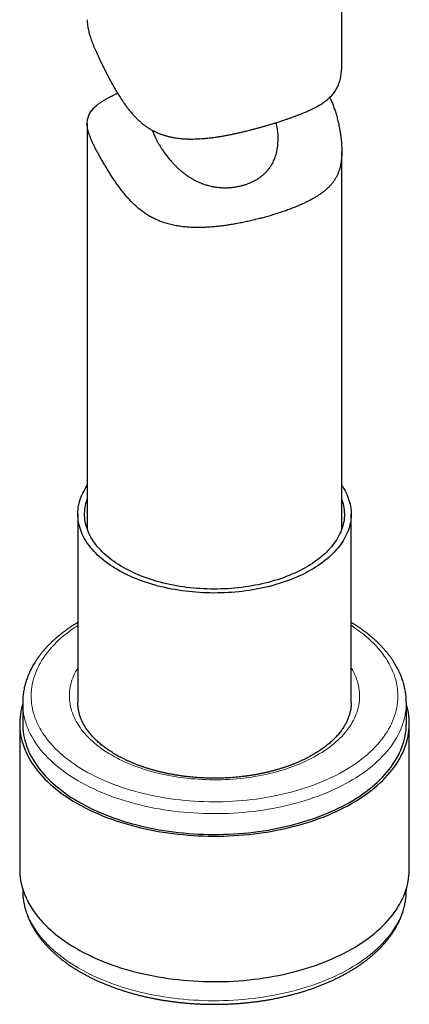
# Model space of a CAD drawing. Header units: millimetres. Extents: x 8 to 761, y 12 to 733.
# Tile 55 of 99: x 706 to 729, y 102 to 160. Entities that reach past the tile are written whole.
import ezdxf

# ---------------------------------------------------------------- set-up
doc = ezdxf.new("R2010")
doc.units = ezdxf.units.MM

msp = doc.modelspace()

# ---------------------------------------------------------------- linework, layer by layer
at = {"color": 7, "linetype": 'Continuous', "lineweight": 30}
for p, q in [((725.236, 156.943), (725.236, 160.565)), ((710.236, 153.426), (710.236, 129.532)), ((725.236, 129.532), (725.236, 151.775)), ((709.686, 130.403), (709.686, 119.279)), ((725.786, 119.279), (725.786, 130.403)), ((706.436, 119.279), (706.436, 118.054)), ((725.786, 119.277), (725.786, 119.279)), ((729.036, 118.054), (729.036, 119.279)), ((706.261, 118.054), (706.261, 109.48)), ((729.211, 109.48), (729.211, 118.054)), ((706.436, 108.328), (706.436, 108.256)), ((729.036, 108.256), (729.036, 108.328)), ((729.036, 108.256), (729.036, 108.259))]:
    msp.add_line(p, q, dxfattribs=at)
at = {"color": 7, "linetype": 'Continuous', "lineweight": 30, "flags": 128}
for points in [[(725.236, 132.091), (725.266, 132.046), (725.338, 131.931), (725.404, 131.816), (725.466, 131.699), (725.522, 131.582), (725.573, 131.464), (725.618, 131.345), (725.658, 131.226), (725.693, 131.106), (725.722, 130.985), (725.746, 130.864), (725.764, 130.743), (725.777, 130.622), (725.784, 130.5), (725.785, 130.379), (725.782, 130.257), (725.772, 130.135), (725.757, 130.014), (725.737, 129.893), (725.711, 129.772), (725.68, 129.652), (725.643, 129.532), (725.601, 129.413), (725.553, 129.294), (725.5, 129.177), (725.442, 129.06), (725.379, 128.944), (725.31, 128.829), (725.236, 128.715), (725.157, 128.602), (725.073, 128.491), (724.983, 128.38), (724.889, 128.271), (724.79, 128.164), (724.686, 128.058), (724.577, 127.954), (724.464, 127.851), (724.346, 127.751), (724.224, 127.652), (724.097, 127.555), (723.965, 127.459), (723.83, 127.366), (723.69, 127.275), (723.546, 127.186), (723.398, 127.1), (723.246, 127.015), (723.091, 126.933), (722.932, 126.853), (722.769, 126.776), (722.603, 126.701), (722.433, 126.629), (722.261, 126.559), (722.085, 126.492), (721.906, 126.428), (721.724, 126.366), (721.54, 126.307), (721.353, 126.251), (721.163, 126.198), (720.972, 126.148), (720.778, 126.1), (720.581, 126.056), (720.383, 126.014), (720.183, 125.976), (719.982, 125.94), (719.779, 125.908), (719.574, 125.878), (719.368, 125.852), (719.161, 125.829), (718.954, 125.809), (718.745, 125.792), (718.535, 125.779), (718.326, 125.768), (718.115, 125.761), (717.905, 125.757), (717.694, 125.756), (717.483, 125.758), (717.273, 125.763), (717.062, 125.772), (716.853, 125.784), (716.643, 125.799), (716.435, 125.817), (716.228, 125.838), (716.021, 125.862), (715.816, 125.89), (715.612, 125.92), (715.409, 125.954), (715.208, 125.99), (715.009, 126.03), (714.812, 126.073), (714.616, 126.119), (714.423, 126.167), (714.232, 126.219), (714.044, 126.273), (713.858, 126.33), (713.674, 126.39), (713.494, 126.453), (713.316, 126.518), (713.142, 126.587), (712.97, 126.657), (712.802, 126.731), (712.637, 126.806), (712.476, 126.885), (712.318, 126.965), (712.164, 127.048), (712.014, 127.134), (711.868, 127.221), (711.725, 127.311), (711.587, 127.403), (711.453, 127.497), (711.324, 127.593), (711.199, 127.691), (711.078, 127.79), (710.962, 127.892), (710.85, 127.995), (710.743, 128.1), (710.641, 128.206), (710.544, 128.314), (710.452, 128.424), (710.365, 128.535), (710.282, 128.647), (710.205, 128.76), (710.133, 128.874), (710.067, 128.99), (710.005, 129.106), (709.949, 129.223), (709.898, 129.341), (709.853, 129.46), (709.813, 129.58), (709.778, 129.7), (709.749, 129.82), (709.725, 129.941), (709.707, 130.062), (709.695, 130.184), (709.687, 130.305), (709.686, 130.427), (709.69, 130.548), (709.699, 130.67), (709.714, 130.791), (709.734, 130.912), (709.76, 131.033), (709.791, 131.153), (709.828, 131.273), (709.87, 131.392), (709.918, 131.511), (709.971, 131.629), (710.029, 131.746), (710.093, 131.862), (710.161, 131.977), (710.235, 132.091), (710.236, 132.091)], [(725.236, 131.273), (725.246, 131.243), (725.282, 131.127), (725.313, 131.01), (725.338, 130.893), (725.358, 130.775), (725.373, 130.658), (725.382, 130.54), (725.385, 130.422), (725.384, 130.304), (725.376, 130.186), (725.364, 130.068), (725.345, 129.95), (725.322, 129.833), (725.293, 129.716), (725.258, 129.6), (725.218, 129.484), (725.173, 129.369), (725.122, 129.254), (725.067, 129.141), (725.005, 129.028), (724.939, 128.916), (724.868, 128.806), (724.791, 128.696), (724.71, 128.588), (724.623, 128.481), (724.532, 128.375), (724.435, 128.271), (724.334, 128.168), (724.228, 128.067), (724.118, 127.968), (724.003, 127.87), (723.883, 127.775), (723.76, 127.681), (723.631, 127.589), (723.499, 127.499), (723.362, 127.411), (723.222, 127.325), (723.077, 127.241), (722.929, 127.16), (722.777, 127.081), (722.621, 127.004), (722.462, 126.93), (722.3, 126.859), (722.134, 126.789), (721.965, 126.723), (721.793, 126.659), (721.618, 126.598), (721.441, 126.539), (721.26, 126.483), (721.078, 126.43), (720.893, 126.38), (720.705, 126.333), (720.516, 126.288), (720.324, 126.247), (720.131, 126.208), (719.936, 126.173), (719.739, 126.141), (719.541, 126.111), (719.341, 126.085), (719.141, 126.062), (718.939, 126.041), (718.737, 126.024), (718.534, 126.011), (718.33, 126), (718.126, 125.992), (717.922, 125.988), (717.717, 125.986), (717.513, 125.988), (717.308, 125.993), (717.104, 126.002), (716.901, 126.013), (716.698, 126.027), (716.495, 126.045), (716.294, 126.066), (716.094, 126.089), (715.895, 126.116), (715.697, 126.146), (715.5, 126.179), (715.306, 126.215), (715.113, 126.254), (714.921, 126.296), (714.732, 126.341), (714.545, 126.389), (714.36, 126.44), (714.178, 126.493), (713.998, 126.549), (713.821, 126.608), (713.647, 126.67), (713.475, 126.735), (713.307, 126.802), (713.142, 126.871), (712.98, 126.943), (712.822, 127.018), (712.667, 127.095), (712.515, 127.175), (712.368, 127.256), (712.224, 127.34), (712.084, 127.426), (711.948, 127.515), (711.816, 127.605), (711.689, 127.697), (711.566, 127.792), (711.447, 127.888), (711.333, 127.986), (711.223, 128.085), (711.118, 128.187), (711.018, 128.29), (710.923, 128.394), (710.832, 128.5), (710.746, 128.607), (710.666, 128.716), (710.59, 128.825), (710.52, 128.936), (710.454, 129.048), (710.394, 129.161), (710.339, 129.275), (710.29, 129.389), (710.245, 129.505), (710.207, 129.62), (710.173, 129.737), (710.145, 129.854), (710.122, 129.971), (710.105, 130.089), (710.093, 130.207), (710.087, 130.325), (710.086, 130.443), (710.09, 130.561), (710.101, 130.679), (710.116, 130.797), (710.137, 130.914), (710.163, 131.031), (710.195, 131.148), (710.232, 131.264), (710.236, 131.273)], [(706.436, 119.207), (706.411, 119.124), (706.367, 118.953), (706.33, 118.781), (706.301, 118.608), (706.28, 118.435), (706.266, 118.262), (706.261, 118.088), (706.263, 117.915), (706.273, 117.742), (706.291, 117.569), (706.317, 117.396), (706.351, 117.224), (706.393, 117.052), (706.442, 116.881), (706.499, 116.71), (706.564, 116.541), (706.636, 116.373), (706.716, 116.206), (706.804, 116.04), (706.899, 115.875), (707.002, 115.712), (707.111, 115.551), (707.229, 115.391), (707.353, 115.233), (707.484, 115.077), (707.623, 114.923), (707.768, 114.772), (707.921, 114.622), (708.08, 114.475), (708.245, 114.33), (708.417, 114.188), (708.596, 114.049), (708.78, 113.912), (708.971, 113.778), (709.168, 113.647), (709.371, 113.519), (709.58, 113.394), (709.794, 113.273), (710.013, 113.154), (710.238, 113.039), (710.468, 112.928), (710.703, 112.82), (710.943, 112.715), (711.187, 112.614), (711.436, 112.517), (711.689, 112.424), (711.947, 112.334), (712.208, 112.249), (712.473, 112.167), (712.742, 112.09), (713.014, 112.016), (713.289, 111.947), (713.568, 111.882), (713.849, 111.821), (714.133, 111.765), (714.419, 111.712), (714.708, 111.664), (714.999, 111.621), (715.292, 111.582), (715.586, 111.547), (715.882, 111.517), (716.179, 111.491), (716.477, 111.47), (716.776, 111.453), (717.076, 111.441), (717.376, 111.433), (717.676, 111.43), (717.976, 111.431), (718.277, 111.437), (718.577, 111.448), (718.876, 111.462), (719.174, 111.482), (719.472, 111.506), (719.768, 111.534), (720.063, 111.567), (720.356, 111.605), (720.648, 111.647), (720.938, 111.693), (721.225, 111.743), (721.51, 111.798), (721.792, 111.857), (722.072, 111.921), (722.348, 111.989), (722.622, 112.06), (722.892, 112.136), (723.159, 112.216), (723.421, 112.3), (723.68, 112.388), (723.935, 112.48), (724.186, 112.575), (724.432, 112.675), (724.674, 112.778), (724.911, 112.884), (725.143, 112.995), (725.369, 113.108), (725.591, 113.225), (725.807, 113.346), (726.018, 113.469), (726.223, 113.596), (726.422, 113.726), (726.616, 113.859), (726.803, 113.994), (726.984, 114.133), (727.159, 114.274), (727.327, 114.417), (727.488, 114.564), (727.643, 114.712), (727.791, 114.863), (727.933, 115.016), (728.067, 115.171), (728.194, 115.328), (728.314, 115.487), (728.427, 115.648), (728.532, 115.81), (728.63, 115.974), (728.721, 116.14), (728.804, 116.306), (728.879, 116.474), (728.947, 116.643), (729.007, 116.813), (729.06, 116.984), (729.104, 117.155), (729.141, 117.327), (729.17, 117.5), (729.192, 117.673), (729.205, 117.846), (729.21, 118.02), (729.208, 118.193), (729.198, 118.366), (729.18, 118.54), (729.154, 118.712), (729.12, 118.885), (729.078, 119.056), (729.036, 119.207)], [(706.436, 118.054), (706.438, 117.917), (706.448, 117.746), (706.466, 117.576), (706.491, 117.406), (706.525, 117.236), (706.566, 117.067), (706.614, 116.899), (706.67, 116.731), (706.734, 116.564), (706.806, 116.398), (706.884, 116.234), (706.971, 116.07), (707.064, 115.908), (707.165, 115.748), (707.273, 115.589), (707.389, 115.432), (707.511, 115.276), (707.641, 115.123), (707.777, 114.971), (707.92, 114.822), (708.07, 114.675), (708.227, 114.53), (708.39, 114.387), (708.559, 114.247), (708.735, 114.11), (708.917, 113.975), (709.105, 113.843), (709.299, 113.714), (709.499, 113.588), (709.704, 113.465), (709.915, 113.346), (710.131, 113.229), (710.352, 113.116), (710.579, 113.006), (710.81, 112.899), (711.046, 112.797), (711.287, 112.697), (711.532, 112.602), (711.781, 112.51), (712.035, 112.422), (712.292, 112.337), (712.553, 112.257), (712.818, 112.181), (713.086, 112.109), (713.357, 112.04), (713.631, 111.976), (713.908, 111.916), (714.188, 111.861), (714.47, 111.809), (714.754, 111.762), (715.041, 111.719), (715.329, 111.68), (715.619, 111.646), (715.91, 111.616), (716.203, 111.591), (716.496, 111.57), (716.791, 111.554), (717.086, 111.542), (717.381, 111.534), (717.677, 111.531), (717.973, 111.532), (718.268, 111.538), (718.564, 111.548), (718.858, 111.563), (719.152, 111.582), (719.445, 111.606), (719.737, 111.634), (720.028, 111.666), (720.316, 111.703), (720.604, 111.744), (720.889, 111.79), (721.172, 111.84), (721.452, 111.894), (721.73, 111.952), (722.006, 112.014), (722.278, 112.081), (722.547, 112.152), (722.813, 112.226), (723.076, 112.305), (723.335, 112.388), (723.59, 112.474), (723.841, 112.565), (724.088, 112.659), (724.33, 112.757), (724.568, 112.858), (724.801, 112.963), (725.03, 113.072), (725.253, 113.184), (725.471, 113.299), (725.684, 113.418), (725.892, 113.539), (726.094, 113.664), (726.29, 113.792), (726.48, 113.923), (726.665, 114.056), (726.843, 114.192), (727.015, 114.331), (727.18, 114.473), (727.34, 114.617), (727.492, 114.763), (727.638, 114.912), (727.777, 115.062), (727.909, 115.215), (728.035, 115.37), (728.153, 115.526), (728.264, 115.685), (728.368, 115.845), (728.464, 116.006), (728.553, 116.169), (728.635, 116.333), (728.71, 116.498), (728.776, 116.665), (728.836, 116.832), (728.887, 117), (728.931, 117.169), (728.967, 117.339), (728.996, 117.509), (729.017, 117.679), (729.03, 117.849), (729.035, 118.02), (729.036, 118.054)], [(706.261, 109.48), (706.263, 109.341), (706.273, 109.168), (706.291, 108.995), (706.317, 108.822), (706.351, 108.65), (706.393, 108.478), (706.442, 108.307), (706.499, 108.137), (706.564, 107.967), (706.636, 107.799), (706.716, 107.632), (706.804, 107.466), (706.899, 107.302), (707.002, 107.139), (707.111, 106.977), (707.229, 106.817), (707.353, 106.66), (707.484, 106.504), (707.623, 106.35), (707.768, 106.198), (707.921, 106.049), (708.08, 105.901), (708.245, 105.757), (708.417, 105.615), (708.596, 105.475), (708.78, 105.338), (708.971, 105.204), (709.168, 105.073), (709.371, 104.945), (709.58, 104.821), (709.794, 104.699), (710.013, 104.581), (710.238, 104.466), (710.468, 104.354), (710.703, 104.246), (710.943, 104.141), (711.187, 104.041), (711.436, 103.944), (711.689, 103.85), (711.947, 103.761), (712.208, 103.675), (712.473, 103.594), (712.742, 103.516), (713.014, 103.443), (713.289, 103.374), (713.568, 103.308), (713.849, 103.248), (714.133, 103.191), (714.419, 103.139), (714.708, 103.091), (714.999, 103.047), (715.292, 103.008), (715.586, 102.973), (715.882, 102.943), (716.179, 102.917), (716.477, 102.896), (716.776, 102.879), (717.076, 102.867), (717.376, 102.859), (717.676, 102.856), (717.976, 102.857), (718.277, 102.863), (718.577, 102.874), (718.876, 102.889), (719.174, 102.908), (719.472, 102.932), (719.768, 102.961), (720.063, 102.994), (720.356, 103.031), (720.648, 103.073), (720.938, 103.119), (721.225, 103.17), (721.51, 103.225), (721.792, 103.284), (722.072, 103.347), (722.348, 103.415), (722.622, 103.487), (722.892, 103.563), (723.159, 103.642), (723.421, 103.726), (723.68, 103.814), (723.935, 103.906), (724.186, 104.002), (724.432, 104.101), (724.674, 104.204), (724.911, 104.311), (725.143, 104.421), (725.369, 104.535), (725.591, 104.652), (725.807, 104.772), (726.018, 104.896), (726.223, 105.022), (726.422, 105.152), (726.616, 105.285), (726.803, 105.421), (726.984, 105.559), (727.159, 105.7), (727.327, 105.844), (727.488, 105.99), (727.643, 106.138), (727.791, 106.289), (727.933, 106.442), (728.067, 106.598), (728.194, 106.755), (728.314, 106.914), (728.427, 107.074), (728.532, 107.237), (728.63, 107.401), (728.721, 107.566), (728.804, 107.733), (728.879, 107.901), (728.947, 108.07), (729.007, 108.239), (729.06, 108.41), (729.104, 108.582), (729.141, 108.754), (729.17, 108.926), (729.192, 109.099), (729.205, 109.273), (729.21, 109.446), (729.211, 109.48)]]:
    msp.add_lwpolyline(points, dxfattribs=at)
at = {"color": 252, "linetype": 'Continuous', "lineweight": 0, "flags": 128}
for points in [[(709.686, 123.844), (709.56, 123.761), (709.378, 123.636), (709.202, 123.508), (709.031, 123.378), (708.867, 123.245), (708.709, 123.11), (708.556, 122.972), (708.411, 122.832), (708.271, 122.69), (708.138, 122.546), (708.012, 122.4), (707.892, 122.253), (707.779, 122.103), (707.673, 121.952), (707.574, 121.799), (707.482, 121.645), (707.396, 121.489), (707.318, 121.332), (707.247, 121.174), (707.183, 121.015), (707.127, 120.855), (707.077, 120.694), (707.035, 120.533), (707.001, 120.371), (706.973, 120.209), (706.953, 120.046), (706.941, 119.883), (706.936, 119.72), (706.938, 119.556), (706.948, 119.393), (706.965, 119.23), (706.989, 119.068), (707.021, 118.905), (707.06, 118.744), (707.106, 118.583), (707.16, 118.423), (707.221, 118.263), (707.289, 118.105), (707.365, 117.947), (707.447, 117.791), (707.536, 117.636), (707.633, 117.483), (707.736, 117.331), (707.847, 117.181), (707.964, 117.032), (708.087, 116.886), (708.218, 116.741), (708.355, 116.598), (708.498, 116.457), (708.648, 116.319), (708.803, 116.182), (708.965, 116.049), (709.133, 115.917), (709.307, 115.789), (709.487, 115.663), (709.672, 115.539), (709.863, 115.419), (710.059, 115.301), (710.261, 115.187), (710.467, 115.076), (710.679, 114.967), (710.895, 114.862), (711.117, 114.761), (711.342, 114.662), (711.572, 114.567), (711.807, 114.476), (712.045, 114.388), (712.287, 114.304), (712.533, 114.224), (712.783, 114.147), (713.036, 114.074), (713.292, 114.005), (713.551, 113.94), (713.813, 113.878), (714.078, 113.821), (714.345, 113.768), (714.615, 113.718), (714.886, 113.673), (715.16, 113.632), (715.435, 113.596), (715.712, 113.563), (715.991, 113.534), (716.27, 113.51), (716.551, 113.49), (716.832, 113.474), (717.114, 113.463), (717.397, 113.456), (717.68, 113.453), (717.962, 113.454), (718.245, 113.459), (718.527, 113.469), (718.809, 113.483), (719.09, 113.502), (719.37, 113.524), (719.649, 113.551), (719.926, 113.582), (720.202, 113.617), (720.477, 113.657), (720.749, 113.7), (721.02, 113.748), (721.288, 113.799), (721.554, 113.855), (721.817, 113.915), (722.077, 113.978), (722.334, 114.046), (722.589, 114.117), (722.84, 114.193), (723.087, 114.272), (723.331, 114.354), (723.571, 114.441), (723.806, 114.531), (724.038, 114.624), (724.266, 114.721), (724.489, 114.822), (724.707, 114.925), (724.92, 115.032), (725.129, 115.142), (725.333, 115.256), (725.531, 115.372), (725.724, 115.491), (725.911, 115.614), (726.093, 115.738), (726.27, 115.866), (726.44, 115.996), (726.604, 116.129), (726.763, 116.264), (726.915, 116.402), (727.06, 116.542), (727.2, 116.684), (727.333, 116.828), (727.459, 116.974), (727.579, 117.122), (727.692, 117.271), (727.798, 117.423), (727.897, 117.576), (727.99, 117.73), (728.075, 117.885), (728.153, 118.042), (728.224, 118.2), (728.288, 118.359), (728.344, 118.519), (728.394, 118.68), (728.436, 118.841), (728.47, 119.003), (728.498, 119.166), (728.518, 119.329), (728.53, 119.492), (728.535, 119.655), (728.533, 119.818), (728.524, 119.981), (728.507, 120.144), (728.482, 120.307), (728.45, 120.469), (728.411, 120.631), (728.365, 120.792), (728.311, 120.952), (728.25, 121.111), (728.182, 121.27), (728.107, 121.427), (728.024, 121.583), (727.935, 121.738), (727.838, 121.891), (727.735, 122.043), (727.625, 122.193), (727.507, 122.342), (727.384, 122.489), (727.253, 122.634), (727.117, 122.776), (726.973, 122.917), (726.824, 123.056), (726.668, 123.192), (726.506, 123.326), (726.338, 123.457), (726.164, 123.586), (725.984, 123.712), (725.799, 123.835), (725.786, 123.844)], [(725.786, 121.35), (725.81, 121.311), (725.881, 121.188), (725.946, 121.064), (726.006, 120.94), (726.06, 120.814), (726.108, 120.688), (726.15, 120.561), (726.187, 120.434), (726.218, 120.306), (726.243, 120.178), (726.263, 120.049), (726.276, 119.92), (726.284, 119.791), (726.285, 119.662), (726.281, 119.532), (726.271, 119.403), (726.256, 119.274), (726.234, 119.146), (726.207, 119.018), (726.173, 118.89), (726.134, 118.763), (726.089, 118.636), (726.039, 118.51), (725.983, 118.385), (725.921, 118.261), (725.853, 118.138), (725.78, 118.015), (725.702, 117.894), (725.618, 117.775), (725.528, 117.656), (725.433, 117.539), (725.333, 117.424), (725.228, 117.31), (725.118, 117.197), (725.002, 117.086), (724.882, 116.977), (724.757, 116.87), (724.626, 116.765), (724.492, 116.662), (724.352, 116.561), (724.208, 116.462), (724.06, 116.365), (723.907, 116.271), (723.75, 116.179), (723.589, 116.089), (723.424, 116.002), (723.255, 115.917), (723.082, 115.835), (722.905, 115.756), (722.725, 115.679), (722.542, 115.605), (722.355, 115.534), (722.165, 115.465), (721.972, 115.4), (721.776, 115.337), (721.578, 115.278), (721.376, 115.221), (721.173, 115.168), (720.966, 115.117), (720.758, 115.07), (720.548, 115.026), (720.335, 114.985), (720.121, 114.947), (719.906, 114.913), (719.688, 114.882), (719.47, 114.854), (719.25, 114.829), (719.029, 114.808), (718.808, 114.79), (718.585, 114.776), (718.362, 114.765), (718.139, 114.757), (717.915, 114.752), (717.691, 114.751), (717.467, 114.754), (717.244, 114.76), (717.021, 114.769), (716.798, 114.781), (716.576, 114.797), (716.354, 114.816), (716.134, 114.839), (715.915, 114.865), (715.697, 114.894), (715.48, 114.926), (715.265, 114.962), (715.051, 115.001), (714.84, 115.043), (714.63, 115.088), (714.423, 115.137), (714.217, 115.189), (714.015, 115.243), (713.814, 115.301), (713.617, 115.362), (713.422, 115.425), (713.23, 115.492), (713.042, 115.562), (712.856, 115.634), (712.674, 115.709), (712.496, 115.787), (712.32, 115.867), (712.149, 115.951), (711.982, 116.036), (711.818, 116.125), (711.659, 116.215), (711.503, 116.308), (711.352, 116.404), (711.205, 116.501), (711.063, 116.601), (710.925, 116.703), (710.792, 116.807), (710.664, 116.913), (710.541, 117.02), (710.422, 117.13), (710.309, 117.241), (710.201, 117.355), (710.097, 117.469), (709.999, 117.585), (709.907, 117.703), (709.82, 117.822), (709.738, 117.942), (709.661, 118.064), (709.59, 118.186), (709.525, 118.31), (709.466, 118.434), (709.412, 118.56), (709.363, 118.686), (709.321, 118.813), (709.284, 118.94), (709.253, 119.068), (709.228, 119.197), (709.209, 119.325), (709.195, 119.454), (709.187, 119.584), (709.186, 119.713), (709.19, 119.842), (709.2, 119.971), (709.216, 120.1), (709.237, 120.229), (709.265, 120.357), (709.298, 120.485), (709.337, 120.612), (709.382, 120.738), (709.432, 120.864), (709.488, 120.989), (709.55, 121.114), (709.618, 121.237), (709.686, 121.35)], [(729.036, 119.278), (729.035, 119.245), (729.03, 119.074), (729.017, 118.904), (728.996, 118.733), (728.967, 118.563), (728.931, 118.394), (728.887, 118.225), (728.836, 118.057), (728.776, 117.89), (728.71, 117.723), (728.635, 117.558), (728.553, 117.394), (728.464, 117.231), (728.368, 117.069), (728.264, 116.91), (728.153, 116.751), (728.035, 116.595), (727.909, 116.44), (727.777, 116.287), (727.638, 116.137), (727.492, 115.988), (727.34, 115.842), (727.18, 115.698), (727.015, 115.556), (726.843, 115.417), (726.665, 115.281), (726.48, 115.147), (726.29, 115.017), (726.094, 114.889), (725.892, 114.764), (725.684, 114.642), (725.471, 114.524), (725.253, 114.409), (725.03, 114.297), (724.801, 114.188), (724.568, 114.083), (724.33, 113.982), (724.088, 113.884), (723.841, 113.79), (723.59, 113.699), (723.335, 113.613), (723.076, 113.53), (722.813, 113.451), (722.547, 113.377), (722.278, 113.306), (722.006, 113.239), (721.73, 113.177), (721.452, 113.118), (721.172, 113.064), (720.889, 113.015), (720.604, 112.969), (720.316, 112.928), (720.028, 112.891), (719.737, 112.859), (719.445, 112.831), (719.152, 112.807), (718.858, 112.788), (718.564, 112.773), (718.268, 112.763), (717.973, 112.757), (717.677, 112.756), (717.381, 112.759), (717.086, 112.766), (716.791, 112.778), (716.496, 112.795), (716.203, 112.816), (715.91, 112.841), (715.619, 112.871), (715.329, 112.905), (715.041, 112.944), (714.754, 112.987), (714.47, 113.034), (714.188, 113.085), (713.908, 113.141), (713.631, 113.201), (713.357, 113.265), (713.086, 113.333), (712.818, 113.406), (712.553, 113.482), (712.292, 113.562), (712.035, 113.647), (711.781, 113.735), (711.532, 113.826), (711.287, 113.922), (711.046, 114.021), (710.81, 114.124), (710.579, 114.231), (710.352, 114.341), (710.131, 114.454), (709.915, 114.57), (709.704, 114.69), (709.499, 114.813), (709.299, 114.939), (709.105, 115.068), (708.917, 115.2), (708.735, 115.335), (708.559, 115.472), (708.39, 115.612), (708.227, 115.754), (708.07, 115.899), (707.92, 116.047), (707.777, 116.196), (707.641, 116.348), (707.511, 116.501), (707.389, 116.657), (707.273, 116.814), (707.165, 116.973), (707.064, 117.133), (706.971, 117.295), (706.884, 117.459), (706.806, 117.623), (706.734, 117.789), (706.67, 117.956), (706.614, 118.123), (706.566, 118.292), (706.525, 118.461), (706.491, 118.631), (706.466, 118.801), (706.448, 118.971), (706.438, 119.142), (706.436, 119.278)], [(706.436, 108.256), (706.438, 108.119), (706.448, 107.948), (706.466, 107.778), (706.491, 107.607), (706.525, 107.438), (706.566, 107.269), (706.614, 107.1), (706.67, 106.932), (706.734, 106.766), (706.806, 106.6), (706.884, 106.435), (706.971, 106.272), (707.064, 106.11), (707.165, 105.949), (707.273, 105.791), (707.389, 105.633), (707.511, 105.478), (707.641, 105.324), (707.777, 105.173), (707.92, 105.023), (708.07, 104.876), (708.227, 104.731), (708.39, 104.589), (708.559, 104.449), (708.735, 104.311), (708.917, 104.177), (709.105, 104.045), (709.299, 103.916), (709.499, 103.79), (709.704, 103.667), (709.915, 103.547), (710.131, 103.431), (710.352, 103.317), (710.579, 103.207), (710.81, 103.101), (711.046, 102.998), (711.287, 102.899), (711.532, 102.803), (711.781, 102.711), (712.035, 102.623), (712.292, 102.539), (712.553, 102.459), (712.818, 102.382), (713.086, 102.31), (713.357, 102.242), (713.631, 102.178), (713.908, 102.118), (714.188, 102.062), (714.47, 102.011), (714.754, 101.963), (715.041, 101.92), (715.329, 101.882), (715.619, 101.848), (715.91, 101.818), (716.203, 101.793), (716.496, 101.772), (716.791, 101.755), (717.086, 101.743), (717.381, 101.735), (717.677, 101.732), (717.973, 101.734), (718.268, 101.739), (718.564, 101.75), (718.858, 101.765), (719.152, 101.784), (719.445, 101.807), (719.737, 101.835), (720.028, 101.868), (720.316, 101.905), (720.604, 101.946), (720.889, 101.991), (721.172, 102.041), (721.452, 102.095), (721.73, 102.153), (722.006, 102.216), (722.278, 102.283), (722.547, 102.353), (722.813, 102.428), (723.076, 102.507)], [(723.076, 102.507), (723.335, 102.589), (723.59, 102.676), (723.841, 102.766), (724.088, 102.86), (724.33, 102.958), (724.568, 103.06), (724.801, 103.165), (725.03, 103.273), (725.253, 103.385), (725.471, 103.5), (725.684, 103.619), (725.892, 103.741), (726.094, 103.866), (726.29, 103.993), (726.48, 104.124), (726.665, 104.258), (726.843, 104.394), (727.015, 104.533), (727.18, 104.674), (727.34, 104.818), (727.492, 104.965), (727.638, 105.113), (727.777, 105.264), (727.909, 105.417), (728.035, 105.571), (728.153, 105.728), (728.264, 105.886), (728.368, 106.046), (728.464, 106.208), (728.553, 106.37), (728.635, 106.535), (728.71, 106.7), (728.776, 106.866), (728.836, 107.034), (728.887, 107.202), (728.931, 107.371), (728.967, 107.54), (728.996, 107.71), (729.017, 107.88), (729.03, 108.051), (729.035, 108.222), (729.036, 108.256)]]:
    msp.add_lwpolyline(points, dxfattribs=at)
at = {"color": 7, "linetype": 'Continuous', "lineweight": 30}
for points, knots in [([(710.236, 159.537), (710.236, 159.53), (710.235, 159.479), (710.241, 159.364), (710.256, 159.212), (710.28, 159.059), (710.307, 158.926), (710.34, 158.788), (710.38, 158.646), (710.425, 158.498), (710.477, 158.346), (710.535, 158.189), (710.598, 158.028), (710.666, 157.865), (710.738, 157.699), (710.814, 157.529), (710.895, 157.354), (710.98, 157.175), (711.069, 156.99), (711.161, 156.803), (711.255, 156.613), (711.352, 156.422), (711.45, 156.231), (711.551, 156.039), (711.67, 155.819), (711.807, 155.572), (711.966, 155.299), (712.132, 155.029), (712.289, 154.787), (712.436, 154.575), (712.57, 154.391), (712.71, 154.211), (712.847, 154.045), (712.981, 153.894), (713.111, 153.756), (713.246, 153.624), (713.387, 153.496), (713.534, 153.374), (713.687, 153.258), (713.845, 153.151), (714.007, 153.053), (714.172, 152.965), (714.34, 152.885), (714.512, 152.815), (714.687, 152.751), (714.867, 152.696), (715.05, 152.648), (715.235, 152.608), (715.445, 152.571), (715.681, 152.54), (715.941, 152.518), (716.205, 152.506), (716.449, 152.505), (716.672, 152.51), (716.875, 152.52), (717.079, 152.534), (717.306, 152.555), (717.559, 152.584), (717.814, 152.618), (718.048, 152.654), (718.259, 152.69), (718.47, 152.729), (718.682, 152.77), (718.894, 152.814), (719.106, 152.86), (719.317, 152.909), (719.552, 152.965), (719.779, 153.021), (719.997, 153.078), (720.185, 153.128), (720.371, 153.178), (720.556, 153.23), (720.74, 153.283), (720.922, 153.336), (721.102, 153.39), (721.221, 153.427), (721.28, 153.445)], [0, 0, 0, 0, 0.002348, 0.01724, 0.037322, 0.05049, 0.063658, 0.076903, 0.090149, 0.10357, 0.116992, 0.130516, 0.14404, 0.157225, 0.170411, 0.183706, 0.197, 0.21052, 0.22404, 0.23767, 0.2513, 0.264829, 0.278359, 0.291936, 0.305513, 0.324904, 0.344311, 0.363887, 0.383478, 0.397457, 0.411434, 0.425457, 0.439479, 0.45114, 0.462801, 0.474526, 0.48625, 0.498148, 0.510047, 0.522069, 0.534091, 0.545769, 0.557448, 0.569234, 0.581022, 0.593001, 0.60498, 0.617039, 0.629098, 0.645546, 0.661996, 0.678573, 0.69515, 0.707733, 0.720315, 0.732938, 0.74556, 0.762516, 0.779795, 0.792844, 0.805894, 0.818984, 0.832074, 0.845295, 0.858515, 0.871782, 0.885048, 0.90287, 0.914927, 0.926985, 0.939083, 0.951181, 0.963364, 0.975547, 0.987773, 1, 1, 1, 1]), ([(721.28, 153.445), (721.367, 153.472), (721.519, 153.52), (721.732, 153.589), (721.921, 153.651), (722.106, 153.715), (722.288, 153.779), (722.467, 153.844), (722.642, 153.91), (722.813, 153.976), (722.998, 154.051), (723.192, 154.134), (723.376, 154.217), (723.535, 154.294), (723.673, 154.365), (723.806, 154.437), (723.934, 154.511), (724.058, 154.588), (724.176, 154.668), (724.289, 154.75), (724.408, 154.845), (724.518, 154.944), (724.62, 155.047), (724.705, 155.143), (724.784, 155.244), (724.857, 155.35), (724.924, 155.462), (724.986, 155.581), (725.041, 155.706), (725.091, 155.844), (725.135, 155.995), (725.17, 156.153), (725.196, 156.31), (725.215, 156.466), (725.228, 156.631), (725.235, 156.789), (725.235, 156.896), (725.235, 156.943)], [0, 0, 0, 0, 0.036379, 0.063934, 0.091489, 0.119169, 0.146849, 0.174903, 0.202957, 0.231133, 0.259308, 0.297233, 0.33361, 0.361103, 0.388597, 0.416186, 0.443776, 0.471655, 0.499535, 0.527514, 0.555492, 0.593087, 0.620278, 0.647468, 0.67478, 0.702092, 0.729696, 0.7573, 0.785098, 0.812896, 0.843653, 0.874509, 0.900571, 0.926632, 0.953017, 0.979401, 1, 1, 1, 1]), ([(721.28, 148.071), (721.19, 148.043), (721.009, 147.988), (720.73, 147.909), (720.446, 147.832), (720.155, 147.758), (719.859, 147.688), (719.558, 147.621), (719.252, 147.558), (718.947, 147.502), (718.643, 147.45), (718.34, 147.406), (718.035, 147.367), (717.728, 147.335), (717.419, 147.311), (717.109, 147.295), (716.799, 147.289), (716.488, 147.293), (716.175, 147.309), (715.863, 147.339), (715.552, 147.383), (715.244, 147.443), (714.938, 147.52), (714.655, 147.611), (714.395, 147.713), (714.157, 147.822), (713.923, 147.947), (713.696, 148.088), (713.475, 148.244), (713.256, 148.419), (713.039, 148.613), (712.824, 148.825), (712.619, 149.048), (712.422, 149.28), (712.233, 149.52), (712.051, 149.765), (711.876, 150.015), (711.713, 150.259), (711.561, 150.497), (711.42, 150.727), (711.283, 150.955), (711.15, 151.181), (711.023, 151.402), (710.903, 151.616), (710.792, 151.82), (710.689, 152.016), (710.595, 152.205), (710.511, 152.387), (710.437, 152.561), (710.371, 152.734), (710.316, 152.903), (710.274, 153.07), (710.247, 153.228), (710.234, 153.378), (710.236, 153.521), (710.253, 153.655), (710.284, 153.78), (710.328, 153.899), (710.384, 154.013), (710.454, 154.125), (710.538, 154.233), (710.635, 154.339), (710.746, 154.444), (710.869, 154.545), (711.004, 154.645), (711.151, 154.743), (711.31, 154.84), (711.483, 154.937), (711.67, 155.034), (711.851, 155.122), (711.974, 155.178), (712.027, 155.202)], [0, 0, 0, 0, 0.014186, 0.028532, 0.042884, 0.05723, 0.071821, 0.086419, 0.101011, 0.11577, 0.129955, 0.144281, 0.158613, 0.172938, 0.187482, 0.202032, 0.216576, 0.231274, 0.246219, 0.261173, 0.276117, 0.291339, 0.306573, 0.321791, 0.334489, 0.347196, 0.359891, 0.372888, 0.385898, 0.398898, 0.413221, 0.427702, 0.442191, 0.456676, 0.471345, 0.486018, 0.500687, 0.515464, 0.528831, 0.542203, 0.555567, 0.569161, 0.582766, 0.596357, 0.609796, 0.62325, 0.63669, 0.650492, 0.664307, 0.678111, 0.693718, 0.709339, 0.724948, 0.740882, 0.756827, 0.772764, 0.787859, 0.803117, 0.818383, 0.833641, 0.849143, 0.864651, 0.880153, 0.895821, 0.911022, 0.926391, 0.941767, 0.957135, 0.972775, 0.988422, 1, 1, 1, 1]), ([(724.53, 154.958), (724.555, 154.906), (724.616, 154.775), (724.703, 154.557), (724.794, 154.308), (724.877, 154.047), (724.954, 153.778), (725.023, 153.5), (725.083, 153.221), (725.133, 152.945), (725.173, 152.675), (725.204, 152.412), (725.224, 152.158), (725.235, 151.913), (725.236, 151.68), (725.227, 151.453), (725.207, 151.236), (725.175, 151.028), (725.132, 150.832), (725.077, 150.649), (725.013, 150.477), (724.937, 150.313), (724.85, 150.157), (724.752, 150.007), (724.641, 149.863), (724.517, 149.723), (724.378, 149.586), (724.228, 149.455), (724.066, 149.329), (723.892, 149.207), (723.707, 149.089), (723.51, 148.974), (723.303, 148.864), (723.085, 148.756), (722.857, 148.651), (722.62, 148.549), (722.372, 148.449), (722.113, 148.351), (721.845, 148.255), (721.567, 148.161), (721.376, 148.101), (721.28, 148.071)], [0, 0, 0, 0, 0.016123, 0.040628, 0.065144, 0.089655, 0.115969, 0.142284, 0.168927, 0.195569, 0.221056, 0.246552, 0.272031, 0.296482, 0.320951, 0.345394, 0.370488, 0.395608, 0.420706, 0.445094, 0.4695, 0.493891, 0.518678, 0.543478, 0.568267, 0.594416, 0.620846, 0.647288, 0.673718, 0.70057, 0.727434, 0.754286, 0.781428, 0.808186, 0.835253, 0.862333, 0.889399, 0.916959, 0.944532, 0.972091, 1, 1, 1, 1]), ([(719.508, 149.806), (719.565, 149.825), (719.679, 149.862), (719.843, 149.927), (720.002, 150), (720.157, 150.082), (720.305, 150.171), (720.445, 150.268), (720.577, 150.372), (720.699, 150.482), (720.814, 150.6), (720.921, 150.726), (721.019, 150.86), (721.107, 150.999), (721.185, 151.142), (721.253, 151.288), (721.312, 151.441), (721.363, 151.599), (721.405, 151.762), (721.437, 151.926), (721.461, 152.09), (721.477, 152.255), (721.486, 152.423), (721.486, 152.592), (721.479, 152.764), (721.464, 152.937), (721.442, 153.11), (721.412, 153.273), (721.387, 153.394), (721.37, 153.456), (721.366, 153.472)], [0, 0, 0, 0, 0.036958, 0.073944, 0.110902, 0.148645, 0.186419, 0.224162, 0.261135, 0.298139, 0.335112, 0.372915, 0.41075, 0.448554, 0.484932, 0.521337, 0.557716, 0.594785, 0.63188, 0.668953, 0.704546, 0.740311, 0.776077, 0.81236, 0.848644, 0.885432, 0.92222, 0.959158, 0.989731, 1, 1, 1, 1]), ([(714.078, 153.017), (714.082, 153.002), (714.099, 152.946), (714.137, 152.844), (714.192, 152.711), (714.255, 152.575), (714.325, 152.436), (714.403, 152.293), (714.486, 152.152), (714.585, 151.991), (714.705, 151.811), (714.851, 151.607), (715.008, 151.405), (715.157, 151.227), (715.294, 151.076), (715.417, 150.948), (715.544, 150.824), (715.676, 150.703), (715.813, 150.586), (715.956, 150.472), (716.104, 150.364), (716.258, 150.261), (716.419, 150.162), (716.59, 150.068), (716.768, 149.981), (716.96, 149.899), (717.165, 149.825), (717.359, 149.767), (717.546, 149.722), (717.726, 149.687), (717.921, 149.659), (718.126, 149.641), (718.341, 149.633), (718.54, 149.638), (718.732, 149.651), (718.917, 149.673), (719.118, 149.707), (719.316, 149.75), (719.444, 149.788), (719.508, 149.806)], [0, 0, 0, 0, 0.008798, 0.033916, 0.059055, 0.084174, 0.109869, 0.135586, 0.161284, 0.184979, 0.220925, 0.256875, 0.293374, 0.329875, 0.354442, 0.378947, 0.403539, 0.428132, 0.453039, 0.477945, 0.503194, 0.528441, 0.553816, 0.580913, 0.608029, 0.635124, 0.666172, 0.697219, 0.718146, 0.745274, 0.772424, 0.799552, 0.830695, 0.861839, 0.882844, 0.911972, 0.9411, 0.97055, 1, 1, 1, 1]), ([(709.686, 124.024), (709.644, 123.999), (709.547, 123.94), (709.398, 123.845), (709.239, 123.74), (709.084, 123.633), (708.933, 123.524), (708.785, 123.413), (708.642, 123.3), (708.502, 123.185), (708.367, 123.068), (708.236, 122.949), (708.108, 122.829), (707.986, 122.707), (707.867, 122.583), (707.753, 122.458), (707.643, 122.332), (707.538, 122.203), (707.437, 122.074), (707.341, 121.943), (707.25, 121.811), (707.163, 121.678), (707.081, 121.544), (707.004, 121.409), (706.932, 121.273), (706.864, 121.136), (706.802, 120.998), (706.744, 120.859), (706.691, 120.72), (706.644, 120.581), (706.601, 120.44), (706.563, 120.3), (706.53, 120.159), (706.502, 120.018), (706.478, 119.876), (706.46, 119.734), (706.447, 119.593), (706.439, 119.451), (706.435, 119.346), (706.436, 119.289), (706.436, 119.278)], [0, 0, 0, 0, 0.020704, 0.048228, 0.075753, 0.103277, 0.130799, 0.158316, 0.185827, 0.213329, 0.24082, 0.268296, 0.295756, 0.323195, 0.35061, 0.377998, 0.405354, 0.432676, 0.459958, 0.487198, 0.51439, 0.541533, 0.568622, 0.595655, 0.622629, 0.649542, 0.676393, 0.703182, 0.729908, 0.756574, 0.78318, 0.809729, 0.836226, 0.862674, 0.889079, 0.915446, 0.941783, 0.968095, 0.994391, 1, 1, 1, 1]), ([(729.035, 119.278), (729.035, 119.317), (729.035, 119.403), (729.028, 119.537), (729.017, 119.678), (729.001, 119.82), (728.979, 119.961), (728.953, 120.102), (728.922, 120.243), (728.887, 120.383), (728.846, 120.522), (728.8, 120.662), (728.75, 120.8), (728.695, 120.938), (728.635, 121.076), (728.57, 121.212), (728.5, 121.348), (728.425, 121.483), (728.346, 121.617), (728.262, 121.75), (728.173, 121.882), (728.08, 122.012), (727.982, 122.142), (727.879, 122.27), (727.772, 122.397), (727.66, 122.523), (727.544, 122.647), (727.424, 122.769), (727.299, 122.89), (727.17, 123.009), (727.037, 123.126), (726.9, 123.242), (726.759, 123.356), (726.613, 123.468), (726.464, 123.578), (726.311, 123.686), (726.155, 123.792), (725.994, 123.896), (725.871, 123.973), (725.8, 124.015), (725.786, 124.024)], [0, 0, 0, 0, 0.021644, 0.047927, 0.074214, 0.100513, 0.12683, 0.153174, 0.17955, 0.205966, 0.232426, 0.258935, 0.285497, 0.312116, 0.338793, 0.365531, 0.39233, 0.41919, 0.44611, 0.473089, 0.500125, 0.527214, 0.554355, 0.581545, 0.608778, 0.636052, 0.663364, 0.690708, 0.718082, 0.745482, 0.772905, 0.800346, 0.827804, 0.855275, 0.882757, 0.910246, 0.937742, 0.965242, 0.992744, 1, 1, 1, 1]), ([(725.785, 119.277), (725.785, 119.249), (725.785, 119.185), (725.778, 119.085), (725.767, 118.978), (725.751, 118.871), (725.73, 118.764), (725.704, 118.658), (725.673, 118.552), (725.638, 118.447), (725.598, 118.342), (725.554, 118.238), (725.505, 118.135), (725.451, 118.033), (725.393, 117.931), (725.33, 117.83), (725.263, 117.73), (725.192, 117.631), (725.117, 117.532), (725.037, 117.435), (724.952, 117.338), (724.864, 117.243), (724.771, 117.148), (724.674, 117.055), (724.573, 116.963), (724.468, 116.872), (724.359, 116.782), (724.246, 116.694), (724.129, 116.607), (724.008, 116.522), (723.883, 116.438), (723.754, 116.355), (723.622, 116.274), (723.486, 116.195), (723.347, 116.118), (723.204, 116.042), (723.058, 115.969), (722.908, 115.897), (722.755, 115.827), (722.599, 115.76), (722.44, 115.694), (722.278, 115.63), (722.114, 115.569), (721.946, 115.51), (721.776, 115.453), (721.603, 115.398), (721.428, 115.346), (721.251, 115.297), (721.071, 115.249), (720.89, 115.204), (720.706, 115.162), (720.521, 115.122), (720.333, 115.085), (720.144, 115.05), (719.954, 115.018), (719.762, 114.988), (719.569, 114.962), (719.375, 114.937), (719.18, 114.916), (718.983, 114.897), (718.787, 114.881), (718.589, 114.868), (718.391, 114.858), (718.192, 114.85), (717.993, 114.845), (717.794, 114.843), (717.595, 114.843), (717.396, 114.847), (717.197, 114.853), (716.999, 114.862), (716.801, 114.873), (716.604, 114.888), (716.407, 114.905), (716.211, 114.925), (716.016, 114.947), (715.822, 114.972), (715.63, 115), (715.439, 115.031), (715.249, 115.064), (715.06, 115.1), (714.874, 115.138), (714.689, 115.179), (714.506, 115.222), (714.325, 115.268), (714.147, 115.317), (713.97, 115.368), (713.796, 115.421), (713.624, 115.476), (713.455, 115.534), (713.289, 115.594), (713.125, 115.656), (712.965, 115.721), (712.807, 115.787), (712.652, 115.856), (712.501, 115.927), (712.353, 115.999), (712.208, 116.073), (712.066, 116.15), (711.928, 116.228), (711.794, 116.307), (711.663, 116.389), (711.536, 116.472), (711.413, 116.556), (711.294, 116.642), (711.179, 116.73), (711.067, 116.818), (710.96, 116.908), (710.857, 117), (710.758, 117.092), (710.663, 117.185), (710.572, 117.28), (710.486, 117.375), (710.404, 117.472), (710.326, 117.569), (710.252, 117.667), (710.183, 117.766), (710.118, 117.865), (710.058, 117.966), (710.002, 118.067), (709.95, 118.168), (709.903, 118.271), (709.86, 118.374), (709.822, 118.477), (709.789, 118.581), (709.76, 118.686), (709.735, 118.792), (709.716, 118.897), (709.701, 119.004), (709.691, 119.11), (709.686, 119.202), (709.686, 119.257), (709.686, 119.278)], [0, 0, 0, 0, 0.00653, 0.014823, 0.023106, 0.03137, 0.039605, 0.047806, 0.055967, 0.064085, 0.072158, 0.080187, 0.088173, 0.096118, 0.104025, 0.111896, 0.119736, 0.127548, 0.135334, 0.143099, 0.150845, 0.158576, 0.166292, 0.173998, 0.181694, 0.189383, 0.197067, 0.204747, 0.212423, 0.220098, 0.227772, 0.235446, 0.243121, 0.250796, 0.258473, 0.266152, 0.273833, 0.281517, 0.289203, 0.296893, 0.304585, 0.312281, 0.319979, 0.327681, 0.335386, 0.343093, 0.350804, 0.358517, 0.366234, 0.373953, 0.381674, 0.389398, 0.397124, 0.404852, 0.412582, 0.420314, 0.428048, 0.435784, 0.44352, 0.451258, 0.458997, 0.466737, 0.474478, 0.482219, 0.489961, 0.497703, 0.505445, 0.513187, 0.520929, 0.52867, 0.536411, 0.544151, 0.551891, 0.559629, 0.567366, 0.575102, 0.582836, 0.590569, 0.5983, 0.606028, 0.613755, 0.621479, 0.629201, 0.636921, 0.644638, 0.652352, 0.660063, 0.667771, 0.675476, 0.683177, 0.690876, 0.698571, 0.706263, 0.713951, 0.721636, 0.729318, 0.736997, 0.744673, 0.752346, 0.760017, 0.767686, 0.775353, 0.78302, 0.790686, 0.798352, 0.806019, 0.813688, 0.82136, 0.829037, 0.83672, 0.844411, 0.852111, 0.859823, 0.86755, 0.875294, 0.883057, 0.890843, 0.898656, 0.906498, 0.914373, 0.922284, 0.930234, 0.938226, 0.946261, 0.954341, 0.962466, 0.970633, 0.978839, 0.987079, 0.995346, 1, 1, 1, 1]), ([(706.436, 108.257), (706.436, 108.218), (706.436, 108.131), (706.443, 107.998), (706.454, 107.856), (706.471, 107.715), (706.492, 107.573), (706.518, 107.432), (706.549, 107.292), (706.584, 107.152), (706.625, 107.012), (706.671, 106.873), (706.721, 106.734), (706.776, 106.596), (706.837, 106.459), (706.902, 106.322), (706.971, 106.186), (707.046, 106.052), (707.125, 105.918), (707.209, 105.785), (707.298, 105.653), (707.391, 105.522), (707.489, 105.392), (707.592, 105.264), (707.699, 105.137), (707.811, 105.012), (707.927, 104.888), (708.047, 104.765), (708.172, 104.645), (708.301, 104.525), (708.434, 104.408), (708.571, 104.292), (708.713, 104.179), (708.858, 104.067), (709.007, 103.956), (709.16, 103.848), (709.317, 103.742), (709.477, 103.638), (709.641, 103.537), (709.808, 103.437), (709.979, 103.339), (710.153, 103.244), (710.331, 103.151), (710.511, 103.06), (710.695, 102.972), (710.882, 102.886), (711.072, 102.802), (711.264, 102.721), (711.46, 102.642), (711.657, 102.566), (711.858, 102.492), (712.061, 102.421), (712.267, 102.352), (712.474, 102.286), (712.685, 102.222), (712.897, 102.161), (713.111, 102.103), (713.327, 102.048), (713.545, 101.995), (713.765, 101.945), (713.987, 101.897), (714.21, 101.852), (714.434, 101.81), (714.661, 101.771), (714.888, 101.735), (715.116, 101.701), (715.346, 101.671), (715.577, 101.643), (715.808, 101.618), (716.041, 101.596), (716.274, 101.576), (716.508, 101.56), (716.742, 101.546), (716.976, 101.535), (717.211, 101.528), (717.447, 101.523), (717.682, 101.52), (717.917, 101.521), (718.153, 101.525), (718.388, 101.531), (718.623, 101.541), (718.857, 101.553), (719.091, 101.568), (719.324, 101.586), (719.557, 101.607), (719.789, 101.631), (720.02, 101.658), (720.25, 101.687), (720.479, 101.719), (720.707, 101.754), (720.934, 101.792), (721.159, 101.833), (721.383, 101.876), (721.605, 101.923), (721.826, 101.971), (722.045, 102.023), (722.262, 102.077), (722.477, 102.134), (722.69, 102.194), (722.86, 102.244), (722.959, 102.275), (722.987, 102.283)], [0, 0, 0, 0, 0.008138, 0.017961, 0.027785, 0.037614, 0.04745, 0.057296, 0.067154, 0.077027, 0.086916, 0.096823, 0.106751, 0.1167, 0.12667, 0.136663, 0.146679, 0.156718, 0.166779, 0.176862, 0.186966, 0.197091, 0.207235, 0.217397, 0.227575, 0.237768, 0.247976, 0.258196, 0.268426, 0.278667, 0.288916, 0.299172, 0.309434, 0.319701, 0.329972, 0.340246, 0.350523, 0.360801, 0.371079, 0.381358, 0.391637, 0.401915, 0.412191, 0.422466, 0.43274, 0.443012, 0.453281, 0.463549, 0.473814, 0.484076, 0.494337, 0.504595, 0.51485, 0.525104, 0.535354, 0.545603, 0.555849, 0.566093, 0.576335, 0.586575, 0.596813, 0.607049, 0.617283, 0.627516, 0.637747, 0.647977, 0.658205, 0.668433, 0.678659, 0.688884, 0.699108, 0.709332, 0.719555, 0.729777, 0.739999, 0.750221, 0.760442, 0.770664, 0.780885, 0.791107, 0.801329, 0.811551, 0.821774, 0.831998, 0.842222, 0.852447, 0.862673, 0.8729, 0.883129, 0.893358, 0.90359, 0.913822, 0.924057, 0.934293, 0.944531, 0.954771, 0.965013, 0.975258, 0.985504, 0.995753, 1, 1, 1, 1]), ([(722.987, 102.283), (723.024, 102.295), (723.13, 102.328), (723.305, 102.385), (723.509, 102.455), (723.711, 102.527), (723.91, 102.602), (724.107, 102.68), (724.301, 102.76), (724.492, 102.842), (724.68, 102.927), (724.866, 103.014), (725.048, 103.104), (725.227, 103.196), (725.403, 103.29), (725.576, 103.387), (725.745, 103.485), (725.911, 103.586), (726.073, 103.689), (726.232, 103.794), (726.387, 103.901), (726.538, 104.011), (726.686, 104.122), (726.829, 104.235), (726.969, 104.35), (727.104, 104.467), (727.236, 104.585), (727.363, 104.705), (727.486, 104.827), (727.604, 104.951), (727.718, 105.076), (727.828, 105.203), (727.933, 105.331), (728.034, 105.461), (728.13, 105.591), (728.221, 105.723), (728.308, 105.856), (728.39, 105.991), (728.467, 106.126), (728.539, 106.262), (728.607, 106.399), (728.669, 106.537), (728.727, 106.675), (728.78, 106.814), (728.828, 106.954), (728.87, 107.094), (728.908, 107.235), (728.942, 107.376), (728.97, 107.517), (728.993, 107.658), (729.011, 107.8), (729.024, 107.942), (729.033, 108.084), (729.036, 108.19), (729.035, 108.248), (729.035, 108.259)], [0, 0, 0, 0, 0.010303, 0.029809, 0.049319, 0.068835, 0.088355, 0.107881, 0.127411, 0.146947, 0.166487, 0.186032, 0.205581, 0.225135, 0.244693, 0.264254, 0.283818, 0.303384, 0.322952, 0.34252, 0.362089, 0.381655, 0.401218, 0.420776, 0.440329, 0.459873, 0.479407, 0.498929, 0.518437, 0.537927, 0.557398, 0.576847, 0.596271, 0.615667, 0.635033, 0.654365, 0.673662, 0.692921, 0.712139, 0.731316, 0.75045, 0.769539, 0.788584, 0.807585, 0.826543, 0.845458, 0.864333, 0.883171, 0.901974, 0.920746, 0.939492, 0.958215, 0.976922, 0.995616, 1, 1, 1, 1])]:
    msp.add_open_spline(points, degree=3, knots=knots, dxfattribs=at)

doc.saveas('drawing.dxf')
